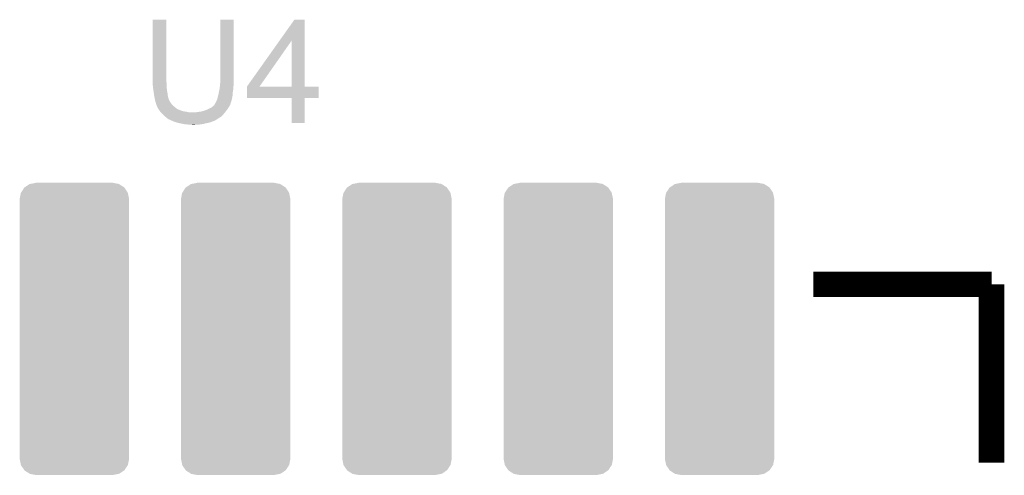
# Model space of a CAD drawing. Extents: x -1.4 to 24.2, y -3.9 to 53.4.
# Tile 49 of 56: x 9.7 to 17.5, y 32.6 to 36.2. Entities that reach past the tile are written whole.
import ezdxf

# ---------------------------------------------------------------- set-up
doc = ezdxf.new("R2010")
doc.units = 0
doc.layers.get('0').update_dxf_attribs({"linetype": 'CONTINUOUS'})
doc.layers.add('XSENSE_MTI-8_CLICK_V102_GTO', color=11, linetype='CONTINUOUS')
doc.layers.add('XSENSE_MTI-8_CLICK_V102_GTS', color=8, linetype='CONTINUOUS')

# ---------------------------------------------------------------- blocks, each defined once
blk = doc.blocks.new('CUSTOM_95')
for points in [[(-0.419644, 1.072892), (-0.394578, 1.11164), (0.42047, 1.072892), (0.393734, 1.11164)], [(-0.394578, 1.11164), (-0.390664, 1.114284), (0.393734, 1.11164), (0.391908, 1.114284)], [(-0.390664, 1.114284), (-0.352902, 1.139784), (0.391908, 1.114284), (0.351596, 1.139784)], [(-0.352902, 1.139784), (-0.345756, 1.141168), (0.351596, 1.139784), (0.349408, 1.141168)], [(-0.345756, 1.141168), (-0.30353, 1.149344), (0.349408, 1.141168), (0.30353, 1.149344)], [(-0.30353, 1.149344), (-0.30353, 1.15062), (0.30353, 1.149344), (0.30353, 1.15062)], [(-0.43053, 1.02362), (-0.421892, 1.069414), (0.43053, 1.02362), (0.421182, 1.069414)], [(-0.43053, -1.02362), (-0.43053, 1.02362), (0.43053, -1.02362), (0.43053, 1.02362)], [(-0.421892, 1.069414), (-0.419644, 1.072892), (0.421182, 1.069414), (0.42047, 1.072892)], [(-0.421182, -1.069412), (-0.43053, -1.02362), (0.421892, -1.069412), (0.43053, -1.02362)], [(-0.420472, -1.072892), (-0.421182, -1.069412), (0.41964, -1.072892), (0.421892, -1.069412)], [(-0.393732, -1.111638), (-0.420472, -1.072892), (0.39458, -1.111638), (0.41964, -1.072892)], [(-0.391908, -1.114284), (-0.393732, -1.111638), (0.39066, -1.114284), (0.39458, -1.111638)], [(-0.351596, -1.139784), (-0.391908, -1.114284), (0.352902, -1.139784), (0.39066, -1.114284)], [(-0.34941, -1.141168), (-0.351596, -1.139784), (0.345754, -1.141168), (0.352902, -1.139784)], [(-0.30353, -1.149344), (-0.34941, -1.141168), (0.30353, -1.149344), (0.345754, -1.141168)], [(-0.30353, -1.15062), (-0.30353, -1.149344), (0.30353, -1.15062), (0.30353, -1.149344)]]:
    blk.add_solid(points)

msp = doc.modelspace()

# ---------------------------------------------------------------- linework, layer by layer
at = {"layer": 'XSENSE_MTI-8_CLICK_V102_GTO', "const_width": 0.20066}
for points in [[(15.97914, 34.14522), (17.38122, 34.14522)], [(17.38122, 32.74314), (17.38122, 34.14522)]]:
    msp.add_lwpolyline(points, dxfattribs=at)
at = {"layer": 'XSENSE_MTI-8_CLICK_V102_GTO'}
for points in [[(10.77722, 35.740338), (10.77724, 36.227998), (10.883902, 35.740338), (10.8839, 36.227998)], [(10.77724, 36.227998), (10.777242, 36.22802), (10.8839, 36.227998), (10.777242, 36.22802)], [(11.30808, 35.75812), (11.3081, 36.227998), (11.41476, 35.75812), (11.41476, 36.227998)], [(11.3081, 36.227998), (11.308102, 36.22802), (11.41476, 36.227998), (11.308102, 36.22802)], [(11.776804, 36.065402), (11.892274, 36.227998), (11.973568, 36.065402), (11.97356, 36.227998)], [(11.892274, 36.227998), (11.89229, 36.22802), (11.97356, 36.227998), (11.89229, 36.22802)], [(11.518924, 35.702276), (11.776804, 36.065402), (11.617984, 35.702276), (11.871924, 36.065402)], [(11.871938, 35.70224), (11.871924, 36.065402), (11.973582, 35.70224), (11.973568, 36.065402)], [(10.77722, 35.732716), (10.77722, 35.740338), (10.88644, 35.732716), (10.883902, 35.740338)], [(11.30808, 35.730178), (11.30808, 35.75812), (11.41476, 35.730178), (11.41476, 35.75812)], [(10.77722, 35.7124), (10.77722, 35.732716), (10.88644, 35.7124), (10.88644, 35.732716)], [(10.778632, 35.6997), (10.77722, 35.7124), (10.88644, 35.6997), (10.88644, 35.7124)], [(10.77976, 35.68954), (10.778632, 35.6997), (10.887456, 35.68954), (10.88644, 35.6997)], [(10.781938, 35.6743), (10.77976, 35.68954), (10.88898, 35.6743), (10.887456, 35.68954)], [(10.78593, 35.646362), (10.781938, 35.6743), (10.89406, 35.646362), (10.88898, 35.6743)], [(11.297194, 35.656522), (11.29792, 35.6616), (11.40714, 35.656522), (11.407986, 35.6616)], [(11.29792, 35.6616), (11.303, 35.681922), (11.407986, 35.6616), (11.411372, 35.681922)], [(11.303, 35.681922), (11.303564, 35.686998), (11.411372, 35.681922), (11.41222, 35.686998)], [(11.303564, 35.686998), (11.305256, 35.702238), (11.41222, 35.686998), (11.41222, 35.702238)], [(11.305256, 35.702238), (11.30554, 35.70478), (11.41222, 35.702238), (11.412728, 35.70478)], [(11.30554, 35.70478), (11.306554, 35.714938), (11.412728, 35.70478), (11.41476, 35.714938)], [(11.306554, 35.714938), (11.30808, 35.730178), (11.41476, 35.714938), (11.41476, 35.730178)], [(11.5189, 35.610822), (11.518902, 35.702218), (12.082758, 35.610822), (12.08278, 35.702218)], [(11.518902, 35.70224), (11.518904, 35.702246), (11.871938, 35.70224), (11.829614, 35.702246)], [(11.518902, 35.702218), (11.518902, 35.70224), (12.08278, 35.702218), (11.973582, 35.70224)], [(11.518904, 35.702246), (11.518924, 35.702276), (11.829614, 35.702246), (11.617984, 35.702276)], [(10.78738, 35.6362), (10.78593, 35.646362), (10.89519, 35.6362), (10.89406, 35.646362)], [(10.789498, 35.6235), (10.78738, 35.6362), (10.8966, 35.6235), (10.89519, 35.6362)], [(10.78992, 35.62096), (10.789498, 35.6235), (10.897236, 35.62096), (10.8966, 35.6235)], [(10.791446, 35.613338), (10.78992, 35.62096), (10.899142, 35.613338), (10.897236, 35.62096)], [(10.793986, 35.600636), (10.791446, 35.613338), (10.90422, 35.600636), (10.899142, 35.613338)], [(10.794494, 35.598096), (10.793986, 35.600636), (10.904222, 35.598096), (10.90422, 35.600636)], [(10.79551, 35.593018), (10.794494, 35.598096), (10.906762, 35.593018), (10.904222, 35.598096)], [(10.797032, 35.585402), (10.79551, 35.593018), (10.91184, 35.585402), (10.906762, 35.593018)], [(10.79754, 35.582862), (10.797032, 35.585402), (10.913364, 35.582862), (10.91184, 35.585402)], [(10.800928, 35.5727), (10.79754, 35.582862), (10.91946, 35.5727), (10.913364, 35.582862)], [(11.27252, 35.575242), (11.2776, 35.5854), (11.3919, 35.575242), (11.395286, 35.5854)], [(11.2776, 35.5854), (11.279632, 35.590482), (11.395286, 35.5854), (11.39698, 35.590482)], [(11.279632, 35.590482), (11.28776, 35.610802), (11.39698, 35.590482), (11.401668, 35.610802)], [(11.28776, 35.610802), (11.289876, 35.6235), (11.401668, 35.610802), (11.4046, 35.6235)], [(11.289876, 35.6235), (11.2903, 35.626042), (11.4046, 35.6235), (11.404794, 35.626042)], [(11.2903, 35.626042), (11.29538, 35.643822), (11.404794, 35.626042), (11.406162, 35.643822)], [(11.29538, 35.643822), (11.297194, 35.656522), (11.406162, 35.643822), (11.40714, 35.656522)], [(11.871938, 35.6108), (11.5189, 35.610822), (12.082758, 35.6108), (12.082758, 35.610822)], [(11.87194, 35.610778), (11.871938, 35.6108), (11.97356, 35.610778), (12.082758, 35.6108)], [(11.87196, 35.415242), (11.87194, 35.610778), (11.973538, 35.415242), (11.97356, 35.610778)], [(10.80262, 35.567622), (10.800928, 35.5727), (10.92327, 35.567622), (10.91946, 35.5727)], [(10.805158, 35.562544), (10.80262, 35.567622), (10.92708, 35.562544), (10.92327, 35.567622)], [(10.80516, 35.56254), (10.805158, 35.562544), (10.927082, 35.56254), (10.92708, 35.562544)], [(10.80516, 35.557466), (10.80516, 35.56254), (10.932156, 35.557466), (10.927082, 35.56254)], [(10.807694, 35.554926), (10.80516, 35.557466), (10.934696, 35.554926), (10.932156, 35.557466)], [(10.8077, 35.552384), (10.807694, 35.554926), (10.937238, 35.552384), (10.934696, 35.554926)], [(10.808972, 35.54984), (10.8077, 35.552384), (10.93978, 35.54984), (10.937238, 35.552384)], [(10.8204, 35.526982), (10.808972, 35.54984), (10.967216, 35.526982), (10.93978, 35.54984)], [(10.822096, 35.52444), (10.8204, 35.526982), (10.970266, 35.52444), (10.967216, 35.526982)], [(10.822096, 35.524438), (10.822096, 35.52444), (10.972804, 35.524438), (10.970266, 35.52444)], [(10.823788, 35.5219), (10.822096, 35.524438), (10.97788, 35.5219), (10.972804, 35.524438)], [(10.830562, 35.511738), (10.823788, 35.5219), (11.00328, 35.511738), (10.97788, 35.5219)], [(10.833948, 35.50666), (10.830562, 35.511738), (11.021062, 35.50666), (11.00328, 35.511738)], [(10.83564, 35.50412), (10.833948, 35.50666), (11.041378, 35.50412), (11.021062, 35.50666)], [(11.153142, 35.50412), (11.18108, 35.51174), (11.350624, 35.50412), (11.35634, 35.51174)], [(11.18108, 35.51174), (11.20902, 35.5219), (11.35634, 35.51174), (11.36396, 35.5219)], [(11.20902, 35.5219), (11.234418, 35.5346), (11.36396, 35.5219), (11.372428, 35.5346)], [(11.234418, 35.5346), (11.23865, 35.53714), (11.372428, 35.5346), (11.374122, 35.53714)], [(11.23865, 35.53714), (11.247122, 35.542222), (11.374122, 35.53714), (11.377168, 35.542222)], [(11.247122, 35.542222), (11.254746, 35.549842), (11.377168, 35.542222), (11.38174, 35.549842)], [(11.254746, 35.549842), (11.257286, 35.55238), (11.38174, 35.549842), (11.383008, 35.55238)], [(11.257286, 35.55238), (11.259826, 35.552394), (11.383008, 35.55238), (11.383016, 35.552394)], [(11.259826, 35.552394), (11.261086, 35.554916), (11.383016, 35.552394), (11.384278, 35.554916)], [(11.261086, 35.554916), (11.262356, 35.557454), (11.384278, 35.554916), (11.386814, 35.557454)], [(11.262356, 35.557454), (11.264898, 35.562536), (11.386814, 35.557454), (11.38682, 35.562536)], [(11.264898, 35.562536), (11.267442, 35.567622), (11.38682, 35.562536), (11.388852, 35.567622)], [(11.267442, 35.567622), (11.272518, 35.57524), (11.388852, 35.567622), (11.3919, 35.57524)], [(11.272518, 35.57524), (11.27252, 35.575242), (11.3919, 35.57524), (11.3919, 35.575242)], [(10.84072, 35.49904), (10.83564, 35.50412), (11.064242, 35.49904), (11.041378, 35.50412)], [(10.85596, 35.4838), (10.84072, 35.49904), (11.333482, 35.4838), (11.346542, 35.49904)], [(10.871202, 35.468558), (10.85596, 35.4838), (11.318236, 35.468558), (11.333482, 35.4838)], [(10.877296, 35.46348), (10.871202, 35.468558), (11.313158, 35.46348), (11.318236, 35.468558)], [(10.88644, 35.45586), (10.877296, 35.46348), (11.301184, 35.45586), (11.313158, 35.46348)], [(10.89914, 35.4457), (10.88644, 35.45586), (11.28522, 35.4457), (11.301184, 35.45586)], [(10.899144, 35.445698), (10.89914, 35.4457), (11.285218, 35.445698), (11.28522, 35.4457)], [(10.904216, 35.443162), (10.899144, 35.445698), (11.282676, 35.443162), (11.285218, 35.445698)], [(10.906754, 35.44316), (10.904216, 35.443162), (11.282674, 35.44316), (11.282676, 35.443162)], [(10.90676, 35.443156), (10.906754, 35.44316), (11.280134, 35.443156), (11.282674, 35.44316)], [(10.909294, 35.440626), (10.90676, 35.443156), (11.276338, 35.440626), (11.280134, 35.443156)], [(10.911836, 35.44062), (10.909294, 35.440626), (11.276328, 35.44062), (11.276338, 35.440626)], [(10.917426, 35.43808), (10.911836, 35.44062), (11.272518, 35.43808), (11.276328, 35.44062)], [(10.934196, 35.430458), (10.917426, 35.43808), (11.257278, 35.430458), (11.272518, 35.43808)], [(10.93978, 35.42792), (10.934196, 35.430458), (11.247118, 35.42792), (11.257278, 35.430458)], [(10.955022, 35.42284), (10.93978, 35.42792), (11.236958, 35.42284), (11.247118, 35.42792)], [(11.117582, 35.49904), (11.127742, 35.50158), (11.346542, 35.49904), (11.34872, 35.50158)], [(11.127742, 35.50158), (11.153142, 35.50412), (11.34872, 35.50158), (11.350624, 35.50412)], [(10.970262, 35.41776), (10.955022, 35.42284), (11.221718, 35.41776), (11.236958, 35.42284)], [(10.981268, 35.41522), (10.970262, 35.41776), (11.20902, 35.41522), (11.221718, 35.41776)], [(10.992274, 35.41268), (10.981268, 35.41522), (11.193778, 35.41268), (11.20902, 35.41522)], [(11.00328, 35.41014), (10.992274, 35.41268), (11.184888, 35.41014), (11.193778, 35.41268)], [(11.01725, 35.4076), (11.00328, 35.41014), (11.175998, 35.4076), (11.184888, 35.41014)], [(11.031218, 35.40506), (11.01725, 35.4076), (11.158218, 35.40506), (11.175998, 35.4076)], [(11.056618, 35.40252), (11.043918, 35.40506), (11.14044, 35.40252), (11.158218, 35.40506)], [(11.087098, 35.399982), (11.079476, 35.40252), (11.097294, 35.399982), (11.14044, 35.40252)], [(11.097262, 35.39998), (11.087098, 35.399982), (11.097262, 35.39998), (11.097294, 35.399982)], [(11.973538, 35.41522), (11.87196, 35.415242), (11.973538, 35.41522), (11.973538, 35.415242)]]:
    msp.add_solid(points, dxfattribs=at)

# ---------------------------------------------------------------- block references
at = {"layer": 'XSENSE_MTI-8_CLICK_V102_GTS'}
for p in [(10.16, 33.7947), (11.43, 33.7947), (12.7, 33.7947), (13.97, 33.7947), (15.24, 33.7947)]:
    msp.add_blockref('CUSTOM_95', p, dxfattribs=at)

doc.saveas('drawing.dxf')
